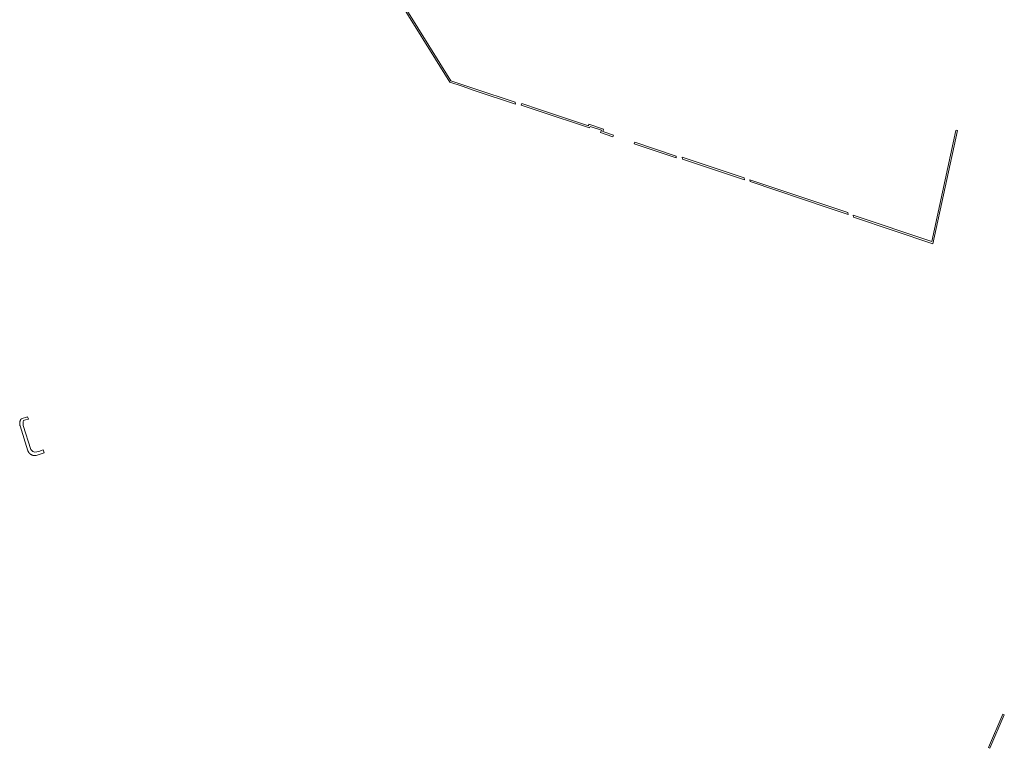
# Model space of a CAD drawing. Extents: x 212171 to 228808, y 571701 to 593093.
# Tile 65 of 97: x 223213 to 223506, y 584840 to 585057. Entities that reach past the tile are written whole.
import ezdxf

# ---------------------------------------------------------------- set-up
doc = ezdxf.new("R2010")
doc.units = 0
doc.layers.add('016 Alles planjaar 2023', color=72, linetype='Continuous', lineweight=20, true_color=0x1e90ff)

msp = doc.modelspace()

# ---------------------------------------------------------------- hatches: boundary and pattern name
at = {"layer": '016 Alles planjaar 2023', "true_color": 0x1e90ff}
h = msp.add_hatch(dxfattribs=at)
h.set_pattern_fill('DQ_CLEAR', color=72, style=0)
h.set_pattern_definition([])
h.paths.add_polyline_path([(223360.51, 585031.9), (223360.47, 585032.44), (223348.47, 585036.45), (223344.86, 585037.66), (223341.33, 585038.83), (223325.01, 585065.14), (223353.08, 585070.43), (223352.99, 585070.92), (223324.18, 585065.49), (223324.48, 585065.04), (223341, 585038.41), (223344.7, 585037.18), (223348.31, 585035.98), (223360.51, 585031.9)])
h = msp.add_hatch(dxfattribs=at)
h.set_pattern_fill('DQ_CLEAR', color=72, style=0)
h.set_pattern_definition([])
h.paths.add_polyline_path([(223386.48, 585023.74), (223386.71, 585024.45), (223382.4, 585025.9), (223382.24, 585025.42), (223367.73, 585030.28), (223362.39, 585032.06), (223362.23, 585031.59), (223367.57, 585029.8), (223382.56, 585024.79), (223382.72, 585025.26), (223386.08, 585024.14), (223385.84, 585023.43), (223389.53, 585022.19), (223389.63, 585022.43), (223389.72, 585022.66), (223386.48, 585023.74)])
h = msp.add_hatch(dxfattribs=at)
h.set_pattern_fill('DQ_CLEAR', color=72, style=0)
h.set_pattern_definition([])
h.paths.add_polyline_path([(223460.95, 584998.83), (223461.06, 584998.27), (223484.64, 584990.38), (223491.9, 585024.03), (223491.66, 585024.09), (223491.39, 585024.04), (223484.27, 584991.03), (223460.95, 584998.83)])
h = msp.add_hatch(dxfattribs=at)
h.set_pattern_fill('DQ_CLEAR', color=72, style=0)
h.set_pattern_definition([])
h.paths.add_polyline_path([(223395.9, 585020.33), (223395.82, 585020.09), (223408.34, 585015.9), (223408.3, 585016.44), (223395.98, 585020.56), (223395.9, 585020.33)])
h = msp.add_hatch(dxfattribs=at)
h.set_pattern_fill('DQ_CLEAR', color=72, style=0)
h.set_pattern_definition([])
h.paths.add_polyline_path([(223428.63, 585009.38), (223428.52, 585009.94), (223410.12, 585016.1), (223410.17, 585015.55), (223428.63, 585009.38)])
h = msp.add_hatch(dxfattribs=at)
h.set_pattern_fill('DQ_CLEAR', color=72, style=0)
h.set_pattern_definition([])
h.paths.add_polyline_path([(223459.3, 584999.65), (223430.16, 585009.39), (223430.27, 585008.83), (223453.76, 585000.97), (223459.4, 584999.09), (223459.3, 584999.65)])
h = msp.add_hatch(dxfattribs=at)
h.set_pattern_fill('DQ_CLEAR', color=72, style=0)
h.set_pattern_definition([])
h.paths.add_polyline_path([(223218.06, 584927.42), (223220.5, 584928.24), (223220.13, 584929.08), (223218.83, 584928.64), (223217.72, 584928.37), (223217.05, 584928.64), (223216.46, 584929.17), (223214.21, 584936.33), (223214.21, 584937.44), (223214.35, 584937.79), (223214.89, 584938.01), (223215.79, 584938.23), (223215.48, 584938.93), (223213.65, 584938.34), (223213.63, 584938.31), (223213.6, 584938.28), (223213.58, 584938.24), (223213.56, 584938.21), (223213.54, 584938.18), (223213.52, 584938.14), (223213.5, 584938.11), (223213.48, 584938.07), (223213.46, 584938.04), (223213.44, 584938), (223213.42, 584937.97), (223213.4, 584937.93), (223213.39, 584937.9), (223213.37, 584937.86), (223213.35, 584937.82), (223213.34, 584937.79), (223213.33, 584937.75), (223213.31, 584937.71), (223213.3, 584937.67), (223213.29, 584937.64), (223213.28, 584937.6), (223213.26, 584937.56), (223213.25, 584937.52), (223213.24, 584937.48), (223213.24, 584937.44), (223213.23, 584937.41), (223213.22, 584937.37), (223213.21, 584937.33), (223213.21, 584937.29), (223213.2, 584937.25), (223213.19, 584937.21), (223213.19, 584937.17), (223213.19, 584937.13), (223213.18, 584937.09), (223213.18, 584937.05), (223213.18, 584937.01), (223213.18, 584936.97), (223213.18, 584936.93), (223213.18, 584936.89), (223213.18, 584936.85), (223213.18, 584936.81), (223213.18, 584936.77), (223213.19, 584936.73), (223213.19, 584936.69), (223213.19, 584936.65), (223213.2, 584936.61), (223213.2, 584936.57), (223213.21, 584936.53), (223213.22, 584936.5), (223213.23, 584936.46), (223213.23, 584936.42), (223213.24, 584936.38), (223213.25, 584936.34), (223213.26, 584936.3), (223213.27, 584936.26), (223213.29, 584936.22), (223215.63, 584928.79), (223215.64, 584928.75), (223215.65, 584928.72), (223215.67, 584928.69), (223215.68, 584928.65), (223215.7, 584928.62), (223215.71, 584928.59), (223215.73, 584928.56), (223215.75, 584928.53), (223215.76, 584928.49), (223215.78, 584928.46), (223215.8, 584928.43), (223215.82, 584928.4), (223215.84, 584928.37), (223215.86, 584928.34), (223215.88, 584928.31), (223215.9, 584928.28), (223215.92, 584928.25), (223215.94, 584928.23), (223215.96, 584928.2), (223215.98, 584928.17), (223216.01, 584928.14), (223216.03, 584928.12), (223216.05, 584928.09), (223216.08, 584928.06), (223216.1, 584928.04), (223216.13, 584928.01), (223216.15, 584927.99), (223216.18, 584927.96), (223216.2, 584927.94), (223216.23, 584927.91), (223216.26, 584927.89), (223216.28, 584927.87), (223216.31, 584927.85), (223216.34, 584927.82), (223216.37, 584927.8), (223216.4, 584927.78), (223216.43, 584927.76), (223216.46, 584927.74), (223216.49, 584927.72), (223216.52, 584927.7), (223216.55, 584927.68), (223216.58, 584927.67), (223216.61, 584927.65), (223216.64, 584927.63), (223216.67, 584927.62), (223216.7, 584927.6), (223216.74, 584927.58), (223216.77, 584927.57), (223216.8, 584927.56), (223216.83, 584927.54), (223216.87, 584927.53), (223216.9, 584927.52), (223216.93, 584927.5), (223216.97, 584927.49), (223217, 584927.48), (223217.04, 584927.47), (223217.07, 584927.46), (223217.1, 584927.45), (223217.14, 584927.44), (223217.17, 584927.43), (223217.21, 584927.43), (223217.24, 584927.42), (223217.28, 584927.41), (223217.31, 584927.41), (223217.35, 584927.4), (223217.38, 584927.4), (223217.42, 584927.39), (223217.46, 584927.39), (223217.49, 584927.39), (223217.53, 584927.39), (223217.56, 584927.38), (223217.6, 584927.38), (223217.63, 584927.38), (223217.67, 584927.38), (223217.7, 584927.38), (223217.74, 584927.38), (223217.78, 584927.39), (223217.81, 584927.39), (223217.85, 584927.39), (223217.88, 584927.4), (223217.92, 584927.4), (223217.95, 584927.4), (223217.99, 584927.41), (223218.02, 584927.42), (223218.06, 584927.42)])
h = msp.add_hatch(dxfattribs=at)
h.set_pattern_fill('DQ_CLEAR', color=72, style=0)
h.set_pattern_definition([])
h.paths.add_polyline_path([(223505.42, 584850.45), (223501.15, 584840.55), (223501.56, 584840.33), (223505.85, 584850.25), (223505.42, 584850.45)])

# ---------------------------------------------------------------- linework, layer by layer
at = {"layer": '016 Alles planjaar 2023', "color": 14, "true_color": 0x004000}
for points in [[(223360.51, 585031.9), (223360.47, 585032.44), (223348.47, 585036.45), (223344.86, 585037.66), (223341.33, 585038.83), (223325.01, 585065.14), (223353.08, 585070.43), (223352.99, 585070.92), (223324.18, 585065.49), (223324.48, 585065.04), (223341, 585038.41), (223344.7, 585037.18), (223348.31, 585035.98), (223360.51, 585031.9)], [(223386.48, 585023.74), (223386.71, 585024.45), (223382.4, 585025.9), (223382.24, 585025.42), (223367.73, 585030.28), (223362.39, 585032.06), (223362.23, 585031.59), (223367.57, 585029.8), (223382.56, 585024.79), (223382.72, 585025.26), (223386.08, 585024.14), (223385.84, 585023.43), (223389.53, 585022.19), (223389.63, 585022.43), (223389.72, 585022.66), (223386.48, 585023.74)], [(223460.95, 584998.83), (223461.06, 584998.27), (223484.64, 584990.38), (223491.9, 585024.03), (223491.66, 585024.09), (223491.39, 585024.04), (223484.27, 584991.03), (223460.95, 584998.83)], [(223395.9, 585020.33), (223395.82, 585020.09), (223408.34, 585015.9), (223408.3, 585016.44), (223395.98, 585020.56), (223395.9, 585020.33)], [(223428.63, 585009.38), (223428.52, 585009.94), (223410.12, 585016.1), (223410.17, 585015.55), (223428.63, 585009.38)], [(223459.3, 584999.65), (223430.16, 585009.39), (223430.27, 585008.83), (223453.76, 585000.97), (223459.4, 584999.09), (223459.3, 584999.65)], [(223218.06, 584927.42), (223220.5, 584928.24), (223220.13, 584929.08), (223218.83, 584928.64), (223217.72, 584928.37), (223217.05, 584928.64), (223216.46, 584929.17), (223214.21, 584936.33), (223214.21, 584937.44), (223214.35, 584937.79), (223214.89, 584938.01), (223215.79, 584938.23), (223215.48, 584938.93), (223213.65, 584938.34), (223213.63, 584938.31), (223213.6, 584938.28), (223213.58, 584938.24), (223213.56, 584938.21), (223213.54, 584938.18), (223213.52, 584938.14), (223213.5, 584938.11), (223213.48, 584938.07), (223213.46, 584938.04), (223213.44, 584938), (223213.42, 584937.97), (223213.4, 584937.93), (223213.39, 584937.9), (223213.37, 584937.86), (223213.35, 584937.82), (223213.34, 584937.79), (223213.33, 584937.75), (223213.31, 584937.71), (223213.3, 584937.67), (223213.29, 584937.64), (223213.28, 584937.6), (223213.26, 584937.56), (223213.25, 584937.52), (223213.24, 584937.48), (223213.24, 584937.44), (223213.23, 584937.41), (223213.22, 584937.37), (223213.21, 584937.33), (223213.21, 584937.29), (223213.2, 584937.25), (223213.19, 584937.21), (223213.19, 584937.17), (223213.19, 584937.13), (223213.18, 584937.09), (223213.18, 584937.05), (223213.18, 584937.01), (223213.18, 584936.97), (223213.18, 584936.93), (223213.18, 584936.89), (223213.18, 584936.85), (223213.18, 584936.81), (223213.18, 584936.77), (223213.19, 584936.73), (223213.19, 584936.69), (223213.19, 584936.65), (223213.2, 584936.61), (223213.2, 584936.57), (223213.21, 584936.53), (223213.22, 584936.5), (223213.23, 584936.46), (223213.23, 584936.42), (223213.24, 584936.38), (223213.25, 584936.34), (223213.26, 584936.3), (223213.27, 584936.26), (223213.29, 584936.22), (223215.63, 584928.79), (223215.64, 584928.75), (223215.65, 584928.72), (223215.67, 584928.69), (223215.68, 584928.65), (223215.7, 584928.62), (223215.71, 584928.59), (223215.73, 584928.56), (223215.75, 584928.53), (223215.76, 584928.49), (223215.78, 584928.46), (223215.8, 584928.43), (223215.82, 584928.4), (223215.84, 584928.37), (223215.86, 584928.34), (223215.88, 584928.31), (223215.9, 584928.28), (223215.92, 584928.25), (223215.94, 584928.23), (223215.96, 584928.2), (223215.98, 584928.17), (223216.01, 584928.14), (223216.03, 584928.12), (223216.05, 584928.09), (223216.08, 584928.06), (223216.1, 584928.04), (223216.13, 584928.01), (223216.15, 584927.99), (223216.18, 584927.96), (223216.2, 584927.94), (223216.23, 584927.91), (223216.26, 584927.89), (223216.28, 584927.87), (223216.31, 584927.85), (223216.34, 584927.82), (223216.37, 584927.8), (223216.4, 584927.78), (223216.43, 584927.76), (223216.46, 584927.74), (223216.49, 584927.72), (223216.52, 584927.7), (223216.55, 584927.68), (223216.58, 584927.67), (223216.61, 584927.65), (223216.64, 584927.63), (223216.67, 584927.62), (223216.7, 584927.6), (223216.74, 584927.58), (223216.77, 584927.57), (223216.8, 584927.56), (223216.83, 584927.54), (223216.87, 584927.53), (223216.9, 584927.52), (223216.93, 584927.5), (223216.97, 584927.49), (223217, 584927.48), (223217.04, 584927.47), (223217.07, 584927.46), (223217.1, 584927.45), (223217.14, 584927.44), (223217.17, 584927.43), (223217.21, 584927.43), (223217.24, 584927.42), (223217.28, 584927.41), (223217.31, 584927.41), (223217.35, 584927.4), (223217.38, 584927.4), (223217.42, 584927.39), (223217.46, 584927.39), (223217.49, 584927.39), (223217.53, 584927.39), (223217.56, 584927.38), (223217.6, 584927.38), (223217.63, 584927.38), (223217.67, 584927.38), (223217.7, 584927.38), (223217.74, 584927.38), (223217.78, 584927.39), (223217.81, 584927.39), (223217.85, 584927.39), (223217.88, 584927.4), (223217.92, 584927.4), (223217.95, 584927.4), (223217.99, 584927.41), (223218.02, 584927.42), (223218.06, 584927.42)], [(223505.42, 584850.45), (223501.15, 584840.55), (223501.56, 584840.33), (223505.85, 584850.25), (223505.42, 584850.45)]]:
    msp.add_lwpolyline(points, close=True, dxfattribs=at)

doc.saveas('drawing.dxf')
